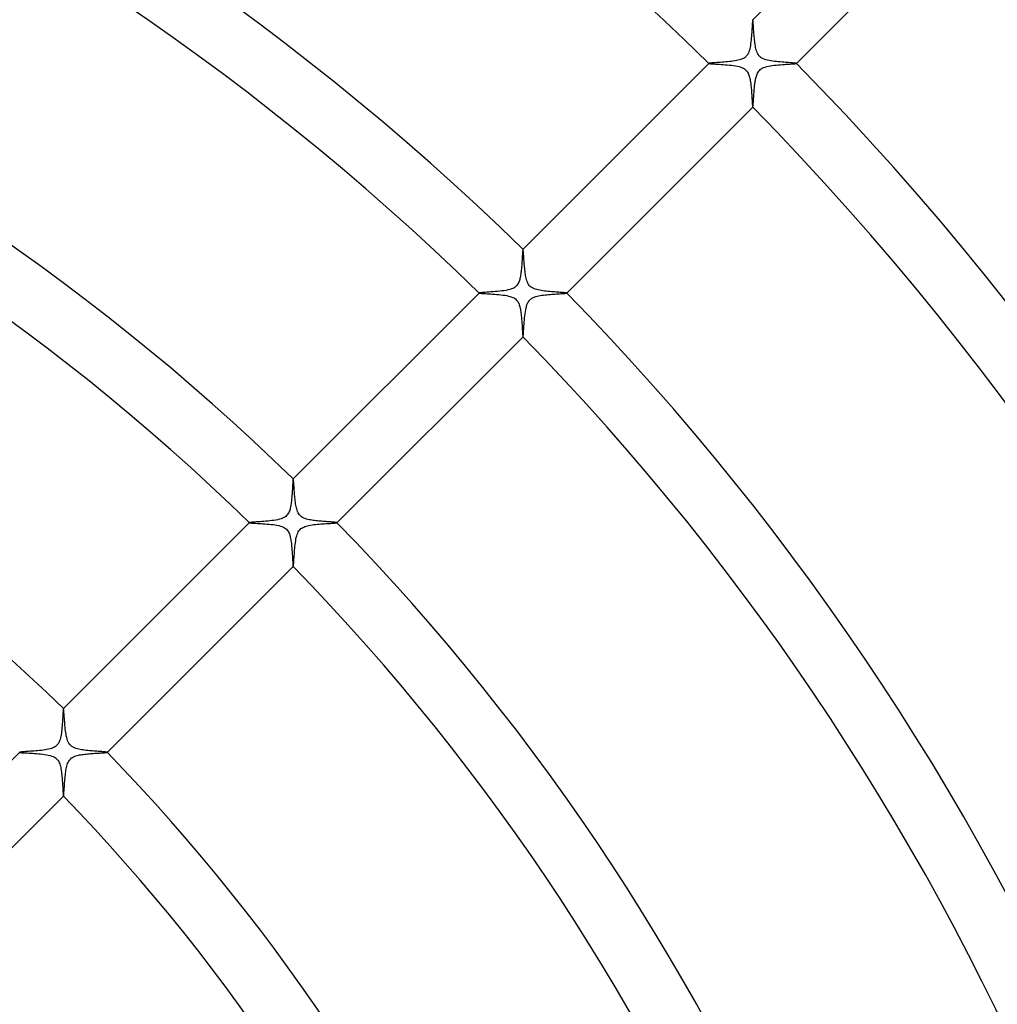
# Model space of a CAD drawing. Header units: millimetres. Extents: x -385 to 385, y -385 to 385.
# Tile 70 of 103: x 86 to 149, y 73 to 136. Entities that reach past the tile are written whole.
import ezdxf

# ---------------------------------------------------------------- set-up
doc = ezdxf.new("R2010")
doc.units = ezdxf.units.MM
doc.layers.add('HIDDEN', color=7, linetype='Continuous')
doc.layers.add('THICK', color=7, linetype='Continuous')

msp = doc.modelspace()

# ---------------------------------------------------------------- linework, layer by layer
at = {"layer": 'HIDDEN'}
for p, q in [((133.635, 136.463), (133.634, 136.462)), ((133.636, 136.463), (133.635, 136.463)), ((133.635, 136.463), (133.635, 136.463)), ((133.637, 136.463), (133.636, 136.463)), ((133.636, 136.463), (133.636, 136.463)), ((133.638, 136.462), (133.637, 136.463)), ((133.642, 136.454), (133.638, 136.462)), ((133.646, 136.436), (133.642, 136.454)), ((133.65, 136.408), (133.646, 136.436)), ((133.655, 136.372), (133.65, 136.408)), ((133.659, 136.328), (133.655, 136.372)), ((133.664, 136.276), (133.659, 136.328)), ((133.669, 136.217), (133.664, 136.276)), ((133.674, 136.151), (133.669, 136.217)), ((133.679, 136.08), (133.674, 136.151)), ((133.685, 136.002), (133.679, 136.08)), ((133.69, 135.92), (133.685, 136.002)), ((133.696, 135.834), (133.69, 135.92)), ((133.703, 135.744), (133.696, 135.834)), ((133.709, 135.651), (133.703, 135.744)), ((133.716, 135.556), (133.709, 135.651)), ((133.724, 135.458), (133.716, 135.556)), ((133.733, 135.359), (133.724, 135.458)), ((133.742, 135.259), (133.733, 135.359)), ((133.752, 135.158), (133.742, 135.259)), ((133.764, 135.057), (133.752, 135.158)), ((133.776, 134.958), (133.764, 135.057)), ((133.79, 134.861), (133.776, 134.958)), ((133.805, 134.767), (133.79, 134.861)), ((133.822, 134.676), (133.805, 134.767)), ((133.841, 134.588), (133.822, 134.676)), ((133.863, 134.504), (133.841, 134.588)), ((133.889, 134.421), (133.863, 134.504)), ((133.92, 134.339), (133.889, 134.421)), ((133.958, 134.26), (133.92, 134.339)), ((134.003, 134.184), (133.958, 134.26)), ((134.056, 134.115), (134.003, 134.184)), ((134.119, 134.053), (134.056, 134.115)), ((134.19, 133.999), (134.119, 134.053)), ((134.275, 133.95), (134.19, 133.999)), ((134.374, 133.906), (134.275, 133.95)), ((134.481, 133.87), (134.374, 133.906)), ((134.591, 133.841), (134.481, 133.87)), ((134.699, 133.818), (134.591, 133.841)), ((134.809, 133.798), (134.699, 133.818)), ((134.924, 133.781), (134.809, 133.798)), ((135.043, 133.765), (134.924, 133.781)), ((135.165, 133.752), (135.043, 133.765)), ((135.289, 133.739), (135.165, 133.752)), ((135.41, 133.729), (135.289, 133.739)), ((135.528, 133.719), (135.41, 133.729)), ((135.643, 133.71), (135.528, 133.719)), ((130.809, 133.637), (130.808, 133.637)), ((130.808, 133.637), (130.808, 133.636)), ((130.808, 133.636), (130.808, 133.636)), ((130.808, 133.636), (130.808, 133.635)), ((130.808, 133.635), (130.808, 133.634)), ((130.808, 133.634), (130.809, 133.634)), ((130.809, 133.634), (130.823, 133.628)), ((130.823, 133.628), (130.855, 133.623)), ((130.855, 133.623), (130.903, 133.618)), ((130.903, 133.618), (130.966, 133.612)), ((130.966, 133.612), (131.043, 133.606)), ((131.043, 133.606), (131.132, 133.6)), ((131.132, 133.6), (131.232, 133.594)), ((131.232, 133.594), (131.342, 133.588)), ((131.342, 133.588), (131.46, 133.581)), ((131.46, 133.581), (131.585, 133.573)), ((131.585, 133.573), (131.716, 133.564)), ((131.716, 133.564), (131.852, 133.554)), ((131.852, 133.554), (131.991, 133.543)), ((131.991, 133.543), (132.129, 133.53)), ((132.129, 133.53), (132.264, 133.515)), ((132.264, 133.515), (132.395, 133.498)), ((132.395, 133.498), (132.522, 133.479)), ((132.522, 133.479), (132.643, 133.456)), ((132.643, 133.456), (132.759, 133.429)), ((132.759, 133.429), (132.868, 133.396)), ((132.868, 133.396), (132.963, 133.359)), ((132.963, 133.359), (133.044, 133.319)), ((133.044, 133.319), (133.112, 133.276)), ((133.112, 133.276), (133.17, 133.231)), ((133.17, 133.231), (133.221, 133.181)), ((133.221, 133.181), (133.266, 133.126)), ((133.266, 133.126), (133.306, 133.067)), ((135.754, 133.702), (135.643, 133.71)), ((135.859, 133.695), (135.754, 133.702)), ((135.958, 133.688), (135.859, 133.695)), ((136.052, 133.681), (135.958, 133.688)), ((136.137, 133.675), (136.052, 133.681)), ((136.215, 133.669), (136.137, 133.675)), ((136.284, 133.663), (136.215, 133.669)), ((136.343, 133.658), (136.284, 133.663)), ((136.391, 133.653), (136.343, 133.658)), ((136.427, 133.647), (136.391, 133.653)), ((136.451, 133.642), (136.427, 133.647)), ((136.462, 133.638), (136.451, 133.642)), ((136.463, 133.637), (136.462, 133.638)), ((136.462, 133.634), (136.463, 133.635)), ((136.463, 133.636), (136.463, 133.637)), ((136.463, 133.635), (136.463, 133.636)), ((136.463, 133.636), (136.463, 133.636)), ((136.463, 133.635), (136.463, 133.635)), ((133.306, 133.067), (133.34, 133.005)), ((133.34, 133.005), (133.369, 132.94)), ((133.369, 132.94), (133.394, 132.873)), ((133.394, 132.873), (133.415, 132.806)), ((133.415, 132.806), (133.434, 132.738)), ((133.434, 132.738), (133.451, 132.666)), ((133.451, 132.666), (133.466, 132.592)), ((133.466, 132.592), (133.48, 132.516)), ((133.48, 132.516), (133.492, 132.438)), ((133.492, 132.438), (133.503, 132.357)), ((133.503, 132.357), (133.514, 132.276)), ((133.514, 132.276), (133.523, 132.193)), ((133.523, 132.193), (133.532, 132.11)), ((133.532, 132.11), (133.54, 132.026)), ((133.54, 132.026), (133.547, 131.941)), ((133.547, 131.941), (133.554, 131.857)), ((133.554, 131.857), (133.56, 131.774)), ((133.56, 131.774), (133.566, 131.691)), ((133.566, 131.691), (133.571, 131.609)), ((133.571, 131.609), (133.576, 131.529)), ((133.576, 131.529), (133.581, 131.451)), ((133.581, 131.451), (133.586, 131.375)), ((133.586, 131.375), (133.59, 131.303)), ((133.59, 131.303), (133.594, 131.234)), ((133.594, 131.234), (133.598, 131.169)), ((133.598, 131.169), (133.602, 131.108)), ((133.602, 131.108), (133.606, 131.052)), ((133.606, 131.052), (133.609, 131)), ((133.609, 131), (133.613, 130.954)), ((133.613, 130.954), (133.616, 130.914)), ((133.616, 130.914), (133.62, 130.88)), ((133.62, 130.88), (133.623, 130.852)), ((133.623, 130.852), (133.627, 130.831)), ((133.627, 130.831), (133.63, 130.816)), ((133.63, 130.816), (133.634, 130.809)), ((133.634, 130.809), (133.634, 130.808)), ((133.634, 130.808), (133.635, 130.808)), ((133.635, 130.808), (133.636, 130.808)), ((133.636, 130.808), (133.636, 130.808)), ((133.636, 130.808), (133.637, 130.808)), ((133.637, 130.808), (133.637, 130.809)), ((118.785, 121.613), (118.784, 121.613)), ((118.784, 121.613), (118.784, 121.612)), ((118.786, 121.613), (118.785, 121.613)), ((118.787, 121.613), (118.786, 121.613)), ((118.786, 121.613), (118.786, 121.613)), ((118.787, 121.612), (118.787, 121.613)), ((118.791, 121.604), (118.787, 121.612)), ((118.796, 121.587), (118.791, 121.604)), ((118.8, 121.562), (118.796, 121.587)), ((118.804, 121.528), (118.8, 121.562)), ((118.808, 121.487), (118.804, 121.528)), ((118.813, 121.439), (118.808, 121.487)), ((118.818, 121.384), (118.813, 121.439)), ((118.822, 121.323), (118.818, 121.384)), ((118.827, 121.257), (118.822, 121.323)), ((118.832, 121.185), (118.827, 121.257)), ((118.838, 121.108), (118.832, 121.185)), ((118.843, 121.028), (118.838, 121.108)), ((118.849, 120.943), (118.843, 121.028)), ((118.856, 120.855), (118.849, 120.943)), ((118.862, 120.764), (118.856, 120.855)), ((118.87, 120.671), (118.862, 120.764)), ((118.878, 120.575), (118.87, 120.671)), ((118.886, 120.477), (118.878, 120.575)), ((118.896, 120.378), (118.886, 120.477)), ((118.906, 120.281), (118.896, 120.378)), ((118.917, 120.185), (118.906, 120.281)), ((118.929, 120.091), (118.917, 120.185)), ((118.942, 120), (118.929, 120.091)), ((118.957, 119.911), (118.942, 120)), ((118.973, 119.826), (118.957, 119.911)), ((118.991, 119.744), (118.973, 119.826)), ((119.012, 119.661), (118.991, 119.744)), ((119.037, 119.579), (119.012, 119.661)), ((119.067, 119.499), (119.037, 119.579)), ((119.102, 119.422), (119.067, 119.499)), ((119.145, 119.348), (119.102, 119.422)), ((119.195, 119.28), (119.145, 119.348)), ((119.253, 119.219), (119.195, 119.28)), ((119.317, 119.166), (119.253, 119.219)), ((119.391, 119.119), (119.317, 119.166)), ((119.477, 119.076), (119.391, 119.119)), ((119.573, 119.039), (119.477, 119.076)), ((115.959, 118.787), (115.958, 118.787)), ((115.958, 118.787), (115.958, 118.786)), ((115.958, 118.786), (115.958, 118.785)), ((115.958, 118.785), (115.958, 118.785)), ((115.958, 118.785), (115.958, 118.784)), ((115.958, 118.784), (115.959, 118.784)), ((115.959, 118.784), (115.972, 118.778)), ((115.972, 118.778), (116.002, 118.773)), ((116.002, 118.773), (116.047, 118.768)), ((116.047, 118.768), (116.107, 118.763)), ((116.107, 118.763), (116.179, 118.757)), ((116.179, 118.757), (116.264, 118.752)), ((116.264, 118.752), (116.359, 118.746)), ((116.359, 118.746), (116.464, 118.74)), ((116.464, 118.74), (116.577, 118.733)), ((116.577, 118.733), (116.698, 118.725)), ((116.698, 118.725), (116.824, 118.717)), ((116.824, 118.717), (116.956, 118.708)), ((116.956, 118.708), (117.09, 118.697)), ((117.09, 118.697), (117.225, 118.686)), ((117.225, 118.686), (117.357, 118.672)), ((117.357, 118.672), (117.487, 118.657)), ((117.487, 118.657), (117.613, 118.639)), ((117.613, 118.639), (117.734, 118.619)), ((117.734, 118.619), (117.85, 118.594)), ((117.85, 118.594), (117.961, 118.565)), ((117.961, 118.565), (118.064, 118.53)), ((118.064, 118.53), (118.154, 118.491)), ((118.154, 118.491), (118.229, 118.45)), ((118.229, 118.45), (118.293, 118.405)), ((119.672, 119.009), (119.573, 119.039)), ((119.772, 118.984), (119.672, 119.009)), ((119.871, 118.964), (119.772, 118.984)), ((119.972, 118.947), (119.871, 118.964)), ((120.076, 118.931), (119.972, 118.947)), ((120.184, 118.917), (120.076, 118.931)), ((120.294, 118.905), (120.184, 118.917)), ((120.406, 118.893), (120.294, 118.905)), ((120.516, 118.883), (120.406, 118.893)), ((120.625, 118.874), (120.516, 118.883)), ((120.73, 118.865), (120.625, 118.874)), ((120.832, 118.857), (120.73, 118.865)), ((120.93, 118.85), (120.832, 118.857)), ((121.024, 118.844), (120.93, 118.85)), ((121.113, 118.837), (121.024, 118.844)), ((121.197, 118.832), (121.113, 118.837)), ((121.275, 118.826), (121.197, 118.832)), ((121.346, 118.821), (121.275, 118.826)), ((121.41, 118.815), (121.346, 118.821)), ((121.467, 118.81), (121.41, 118.815)), ((121.515, 118.806), (121.467, 118.81)), ((121.554, 118.801), (121.515, 118.806)), ((121.583, 118.796), (121.554, 118.801)), ((121.603, 118.792), (121.583, 118.796)), ((121.612, 118.787), (121.603, 118.792)), ((121.613, 118.787), (121.612, 118.787)), ((121.612, 118.784), (121.613, 118.784)), ((121.613, 118.786), (121.613, 118.787)), ((121.613, 118.785), (121.613, 118.786)), ((121.613, 118.786), (121.613, 118.786)), ((121.613, 118.784), (121.613, 118.785)), ((118.293, 118.405), (118.349, 118.356)), ((118.349, 118.356), (118.399, 118.3)), ((118.399, 118.3), (118.444, 118.239)), ((118.444, 118.239), (118.482, 118.173)), ((118.482, 118.173), (118.514, 118.105)), ((118.514, 118.105), (118.542, 118.033)), ((118.542, 118.033), (118.565, 117.96)), ((118.565, 117.96), (118.585, 117.887)), ((118.585, 117.887), (118.602, 117.813)), ((118.602, 117.813), (118.618, 117.737)), ((118.618, 117.737), (118.632, 117.659)), ((118.632, 117.659), (118.645, 117.577)), ((118.645, 117.577), (118.656, 117.494)), ((118.656, 117.494), (118.666, 117.408)), ((118.666, 117.408), (118.676, 117.321)), ((118.676, 117.321), (118.685, 117.233)), ((118.685, 117.233), (118.693, 117.145)), ((118.693, 117.145), (118.7, 117.058)), ((118.7, 117.058), (118.707, 116.972)), ((118.707, 116.972), (118.713, 116.888)), ((118.713, 116.888), (118.719, 116.806)), ((118.719, 116.806), (118.724, 116.726)), ((118.724, 116.726), (118.729, 116.648)), ((118.729, 116.648), (118.733, 116.572)), ((118.733, 116.572), (118.737, 116.5)), ((118.737, 116.5), (118.741, 116.431)), ((118.741, 116.431), (118.745, 116.365)), ((118.745, 116.365), (118.749, 116.303)), ((118.749, 116.303), (118.753, 116.245)), ((118.753, 116.245), (118.756, 116.191)), ((118.756, 116.191), (118.76, 116.142)), ((118.76, 116.142), (118.763, 116.098)), ((118.763, 116.098), (118.767, 116.059)), ((118.767, 116.059), (118.77, 116.026)), ((118.77, 116.026), (118.774, 116)), ((118.774, 116), (118.777, 115.979)), ((118.777, 115.979), (118.78, 115.966)), ((118.78, 115.966), (118.784, 115.959)), ((118.784, 115.959), (118.784, 115.958)), ((118.784, 115.958), (118.785, 115.958)), ((118.785, 115.958), (118.785, 115.958)), ((118.785, 115.958), (118.786, 115.958)), ((118.786, 115.958), (118.787, 115.958)), ((118.787, 115.958), (118.787, 115.959)), ((103.934, 106.762), (103.933, 106.762)), ((103.935, 106.763), (103.934, 106.762)), ((103.936, 106.763), (103.935, 106.763)), ((103.935, 106.763), (103.935, 106.763)), ((103.936, 106.762), (103.936, 106.763)), ((103.937, 106.762), (103.936, 106.762)), ((103.941, 106.754), (103.937, 106.762)), ((103.945, 106.738), (103.941, 106.754)), ((103.949, 106.713), (103.945, 106.738)), ((103.953, 106.681), (103.949, 106.713)), ((103.958, 106.641), (103.953, 106.681)), ((103.962, 106.594), (103.958, 106.641)), ((103.967, 106.541), (103.962, 106.594)), ((103.971, 106.481), (103.967, 106.541)), ((103.976, 106.416), (103.971, 106.481)), ((103.982, 106.346), (103.976, 106.416)), ((103.987, 106.271), (103.982, 106.346)), ((103.992, 106.191), (103.987, 106.271)), ((103.998, 106.108), (103.992, 106.191)), ((104.005, 106.021), (103.998, 106.108)), ((104.011, 105.931), (104.005, 106.021)), ((104.019, 105.838), (104.011, 105.931)), ((104.027, 105.743), (104.019, 105.838)), ((104.035, 105.646), (104.027, 105.743)), ((104.044, 105.547), (104.035, 105.646)), ((104.054, 105.449), (104.044, 105.547)), ((104.065, 105.352), (104.054, 105.449)), ((104.077, 105.257), (104.065, 105.352)), ((104.091, 105.165), (104.077, 105.257)), ((104.105, 105.075), (104.091, 105.165)), ((104.121, 104.989), (104.105, 105.075)), ((104.139, 104.906), (104.121, 104.989)), ((104.16, 104.822), (104.139, 104.906)), ((104.185, 104.739), (104.16, 104.822)), ((104.214, 104.658), (104.185, 104.739)), ((104.25, 104.579), (104.214, 104.658)), ((104.292, 104.504), (104.25, 104.579)), ((104.343, 104.433), (104.292, 104.504)), ((104.403, 104.37), (104.343, 104.433)), ((101.108, 103.936), (101.107, 103.936)), ((101.107, 103.936), (101.107, 103.935)), ((101.107, 103.935), (101.107, 103.934)), ((101.108, 103.937), (101.108, 103.936)), ((101.107, 103.934), (101.108, 103.934)), ((101.108, 103.934), (101.108, 103.933)), ((101.108, 103.933), (101.122, 103.928)), ((101.122, 103.928), (101.152, 103.923)), ((101.152, 103.923), (101.198, 103.917)), ((101.198, 103.917), (101.259, 103.912)), ((101.259, 103.912), (101.333, 103.907)), ((101.333, 103.907), (101.418, 103.901)), ((101.418, 103.901), (101.514, 103.895)), ((101.514, 103.895), (101.619, 103.889)), ((101.619, 103.889), (101.733, 103.883)), ((101.733, 103.883), (101.853, 103.875)), ((101.853, 103.875), (101.979, 103.867)), ((101.979, 103.867), (102.11, 103.858)), ((102.11, 103.858), (102.244, 103.847)), ((102.244, 103.847), (102.377, 103.836)), ((102.377, 103.836), (102.509, 103.823)), ((102.509, 103.823), (102.637, 103.808)), ((102.637, 103.808), (102.761, 103.79)), ((104.471, 104.314), (104.403, 104.37)), ((104.545, 104.268), (104.471, 104.314)), ((104.623, 104.229), (104.545, 104.268)), ((104.704, 104.197), (104.623, 104.229)), ((104.788, 104.17), (104.704, 104.197)), ((104.873, 104.147), (104.788, 104.17)), ((104.958, 104.127), (104.873, 104.147)), ((105.043, 104.111), (104.958, 104.127)), ((105.13, 104.096), (105.043, 104.111)), ((105.221, 104.083), (105.13, 104.096)), ((105.313, 104.07), (105.221, 104.083)), ((105.408, 104.059), (105.313, 104.07)), ((105.504, 104.049), (105.408, 104.059)), ((105.6, 104.039), (105.504, 104.049)), ((105.695, 104.031), (105.6, 104.039)), ((105.789, 104.023), (105.695, 104.031)), ((105.88, 104.015), (105.789, 104.023)), ((105.969, 104.009), (105.88, 104.015)), ((106.055, 104.002), (105.969, 104.009)), ((106.138, 103.996), (106.055, 104.002)), ((106.217, 103.991), (106.138, 103.996)), ((106.293, 103.985), (106.217, 103.991)), ((106.364, 103.98), (106.293, 103.985)), ((106.431, 103.975), (106.364, 103.98)), ((106.493, 103.971), (106.431, 103.975)), ((106.55, 103.966), (106.493, 103.971)), ((106.601, 103.961), (106.55, 103.966)), ((106.646, 103.957), (106.601, 103.961)), ((106.684, 103.953), (106.646, 103.957)), ((106.715, 103.949), (106.684, 103.953)), ((106.738, 103.945), (106.715, 103.949)), ((106.754, 103.941), (106.738, 103.945)), ((106.762, 103.937), (106.754, 103.941)), ((106.762, 103.936), (106.762, 103.937)), ((106.763, 103.936), (106.762, 103.936)), ((106.762, 103.934), (106.763, 103.935)), ((106.762, 103.933), (106.762, 103.934)), ((106.763, 103.935), (106.763, 103.936)), ((106.763, 103.935), (106.763, 103.935)), ((102.761, 103.79), (102.88, 103.77)), ((102.88, 103.77), (102.995, 103.746)), ((102.995, 103.746), (103.105, 103.718)), ((103.105, 103.718), (103.207, 103.684)), ((103.207, 103.684), (103.297, 103.646)), ((103.297, 103.646), (103.374, 103.604)), ((103.374, 103.604), (103.438, 103.56)), ((103.438, 103.56), (103.494, 103.512)), ((103.494, 103.512), (103.544, 103.458)), ((103.544, 103.458), (103.588, 103.399)), ((103.588, 103.399), (103.625, 103.337)), ((103.625, 103.337), (103.657, 103.272)), ((103.657, 103.272), (103.685, 103.205)), ((103.685, 103.205), (103.708, 103.136)), ((103.708, 103.136), (103.729, 103.064)), ((103.729, 103.064), (103.747, 102.989)), ((103.747, 102.989), (103.764, 102.913)), ((103.764, 102.913), (103.778, 102.834)), ((103.778, 102.834), (103.791, 102.753)), ((103.791, 102.753), (103.803, 102.67)), ((103.803, 102.67), (103.814, 102.584)), ((103.814, 102.584), (103.824, 102.497)), ((103.824, 102.497), (103.833, 102.408)), ((103.833, 102.408), (103.841, 102.318)), ((103.841, 102.318), (103.849, 102.228)), ((103.849, 102.228), (103.856, 102.137)), ((103.856, 102.137), (103.862, 102.047)), ((103.862, 102.047), (103.868, 101.958)), ((103.868, 101.958), (103.874, 101.873)), ((103.874, 101.873), (103.879, 101.791)), ((103.879, 101.791), (103.884, 101.713)), ((103.884, 101.713), (103.888, 101.639)), ((103.888, 101.639), (103.892, 101.569)), ((103.892, 101.569), (103.896, 101.503)), ((103.896, 101.503), (103.9, 101.442)), ((103.9, 101.442), (103.903, 101.385)), ((103.903, 101.385), (103.907, 101.333)), ((103.907, 101.333), (103.91, 101.285)), ((103.91, 101.285), (103.913, 101.243)), ((103.913, 101.243), (103.917, 101.205)), ((103.917, 101.205), (103.92, 101.174)), ((103.92, 101.174), (103.923, 101.148)), ((103.923, 101.148), (103.927, 101.128)), ((103.927, 101.128), (103.93, 101.115)), ((103.93, 101.115), (103.933, 101.108)), ((103.933, 101.108), (103.934, 101.108)), ((103.934, 101.108), (103.934, 101.107)), ((103.934, 101.107), (103.935, 101.107)), ((103.935, 101.107), (103.936, 101.107)), ((103.936, 101.107), (103.936, 101.108)), ((103.936, 101.108), (103.937, 101.108)), ((89.084, 91.912), (89.083, 91.912)), ((89.083, 91.912), (89.083, 91.911)), ((89.085, 91.912), (89.084, 91.912)), ((89.084, 91.912), (89.084, 91.912)), ((89.086, 91.912), (89.085, 91.912)), ((89.086, 91.911), (89.086, 91.912)), ((89.091, 91.899), (89.086, 91.911)), ((89.097, 91.874), (89.091, 91.899)), ((89.102, 91.836), (89.097, 91.874)), ((89.108, 91.785), (89.102, 91.836)), ((89.113, 91.723), (89.108, 91.785)), ((89.119, 91.651), (89.113, 91.723)), ((89.126, 91.57), (89.119, 91.651)), ((89.132, 91.481), (89.126, 91.57)), ((89.139, 91.385), (89.132, 91.481)), ((89.147, 91.282), (89.139, 91.385)), ((89.154, 91.175), (89.147, 91.282)), ((89.163, 91.064), (89.154, 91.175)), ((89.172, 90.95), (89.163, 91.064)), ((89.182, 90.834), (89.172, 90.95)), ((89.193, 90.717), (89.182, 90.834)), ((89.205, 90.599), (89.193, 90.717)), ((89.219, 90.481), (89.205, 90.599)), ((89.234, 90.366), (89.219, 90.481)), ((89.251, 90.254), (89.234, 90.366)), ((89.27, 90.146), (89.251, 90.254)), ((89.293, 90.044), (89.27, 90.146)), ((89.318, 89.947), (89.293, 90.044)), ((89.349, 89.851), (89.318, 89.947)), ((89.387, 89.757), (89.349, 89.851)), ((89.434, 89.669), (89.387, 89.757)), ((89.491, 89.588), (89.434, 89.669)), ((89.559, 89.516), (89.491, 89.588)), ((89.634, 89.457), (89.559, 89.516)), ((89.715, 89.408), (89.634, 89.457)), ((89.801, 89.368), (89.715, 89.408)), ((89.891, 89.335), (89.801, 89.368)), ((89.982, 89.308), (89.891, 89.335)), ((90.074, 89.286), (89.982, 89.308)), ((90.164, 89.267), (90.074, 89.286)), ((90.257, 89.25), (90.164, 89.267)), ((90.353, 89.236), (90.257, 89.25)), ((90.452, 89.222), (90.353, 89.236)), ((90.553, 89.21), (90.452, 89.222)), ((90.655, 89.199), (90.553, 89.21)), ((90.758, 89.189), (90.655, 89.199)), ((90.859, 89.18), (90.758, 89.189)), ((90.958, 89.171), (90.859, 89.18)), ((91.054, 89.164), (90.958, 89.171)), ((91.147, 89.156), (91.054, 89.164)), ((91.237, 89.15), (91.147, 89.156)), ((91.323, 89.144), (91.237, 89.15)), ((86.257, 89.086), (86.257, 89.085)), ((86.257, 89.085), (86.257, 89.085)), ((86.257, 89.085), (86.257, 89.084)), ((86.257, 89.084), (86.257, 89.083)), ((86.257, 89.083), (86.257, 89.083)), ((86.257, 89.083), (86.257, 89.082)), ((86.257, 89.082), (86.27, 89.077)), ((86.27, 89.077), (86.299, 89.072)), ((86.299, 89.072), (86.341, 89.067)), ((86.341, 89.067), (86.398, 89.062)), ((86.398, 89.062), (86.468, 89.057)), ((86.468, 89.057), (86.548, 89.052)), ((86.548, 89.052), (86.64, 89.046)), ((86.64, 89.046), (86.74, 89.041)), ((86.74, 89.041), (86.849, 89.034)), ((86.849, 89.034), (86.965, 89.027)), ((86.965, 89.027), (87.087, 89.02)), ((87.087, 89.02), (87.214, 89.011)), ((87.214, 89.011), (87.346, 89.002)), ((87.346, 89.002), (87.479, 88.991)), ((87.479, 88.991), (87.611, 88.978)), ((87.611, 88.978), (87.741, 88.964)), ((87.741, 88.964), (87.867, 88.947)), ((87.867, 88.947), (87.988, 88.928)), ((87.988, 88.928), (88.106, 88.906)), ((88.106, 88.906), (88.219, 88.879)), ((88.219, 88.879), (88.325, 88.846)), ((88.325, 88.846), (88.422, 88.808)), ((88.422, 88.808), (88.504, 88.767)), ((88.504, 88.767), (88.573, 88.723)), ((88.573, 88.723), (88.633, 88.674)), ((88.633, 88.674), (88.688, 88.617)), ((88.688, 88.617), (88.736, 88.554)), ((88.736, 88.554), (88.778, 88.485)), ((91.406, 89.138), (91.323, 89.144)), ((91.483, 89.132), (91.406, 89.138)), ((91.556, 89.127), (91.483, 89.132)), ((91.623, 89.122), (91.556, 89.127)), ((91.684, 89.117), (91.623, 89.122)), ((91.739, 89.112), (91.684, 89.117)), ((91.787, 89.107), (91.739, 89.112)), ((91.828, 89.103), (91.787, 89.107)), ((91.861, 89.099), (91.828, 89.103)), ((91.886, 89.094), (91.861, 89.099)), ((91.903, 89.09), (91.886, 89.094)), ((91.911, 89.086), (91.903, 89.09)), ((91.912, 89.086), (91.911, 89.086)), ((91.911, 89.083), (91.912, 89.083)), ((91.912, 89.085), (91.912, 89.086)), ((91.912, 89.084), (91.912, 89.085)), ((91.912, 89.083), (91.912, 89.084)), ((91.912, 89.084), (91.912, 89.084)), ((88.778, 88.485), (88.813, 88.412)), ((88.813, 88.412), (88.842, 88.337)), ((88.842, 88.337), (88.867, 88.261)), ((88.867, 88.261), (88.889, 88.18)), ((88.889, 88.18), (88.908, 88.096)), ((88.908, 88.096), (88.925, 88.008)), ((88.925, 88.008), (88.94, 87.918)), ((88.94, 87.918), (88.953, 87.826)), ((88.953, 87.826), (88.965, 87.73)), ((88.965, 87.73), (88.976, 87.632)), ((88.976, 87.632), (88.986, 87.532)), ((88.986, 87.532), (88.995, 87.432)), ((88.995, 87.432), (89.003, 87.331)), ((89.003, 87.331), (89.01, 87.23)), ((89.01, 87.23), (89.017, 87.129)), ((89.017, 87.129), (89.023, 87.031)), ((89.023, 87.031), (89.029, 86.936)), ((89.029, 86.936), (89.034, 86.846)), ((89.034, 86.846), (89.039, 86.762)), ((89.039, 86.762), (89.044, 86.683)), ((89.044, 86.683), (89.048, 86.61)), ((89.048, 86.61), (89.052, 86.544)), ((89.052, 86.544), (89.056, 86.483)), ((89.056, 86.483), (89.06, 86.429)), ((89.06, 86.429), (89.064, 86.382)), ((89.064, 86.382), (89.067, 86.341)), ((89.067, 86.341), (89.071, 86.308)), ((89.071, 86.308), (89.075, 86.283)), ((89.075, 86.283), (89.078, 86.266)), ((89.078, 86.266), (89.082, 86.257)), ((89.082, 86.257), (89.083, 86.257)), ((89.083, 86.257), (89.083, 86.257)), ((89.083, 86.257), (89.084, 86.257)), ((89.084, 86.257), (89.085, 86.257)), ((89.085, 86.257), (89.085, 86.257)), ((89.085, 86.257), (89.086, 86.257))]:
    msp.add_line(p, q, dxfattribs=at)
at = {"layer": 'THICK'}
for p, q in [((133.634, 136.462), (144.245, 147.073)), ((147.073, 144.245), (136.462, 133.634)), ((133.61, 136.282), (133.605, 136.213)), ((133.615, 136.342), (133.61, 136.282)), ((133.62, 136.39), (133.615, 136.342)), ((133.624, 136.427), (133.62, 136.39)), ((133.629, 136.451), (133.624, 136.427)), ((133.634, 136.462), (133.629, 136.451)), ((133.569, 135.637), (133.56, 135.521)), ((133.576, 135.748), (133.569, 135.637)), ((133.582, 135.854), (133.576, 135.748)), ((133.589, 135.954), (133.582, 135.854)), ((133.594, 136.048), (133.589, 135.954)), ((133.6, 136.135), (133.594, 136.048)), ((133.605, 136.213), (133.6, 136.135)), ((133.517, 135.038), (133.502, 134.92)), ((133.53, 135.159), (133.517, 135.038)), ((133.541, 135.281), (133.53, 135.159)), ((133.551, 135.402), (133.541, 135.281)), ((133.56, 135.521), (133.551, 135.402)), ((133.39, 134.403), (133.36, 134.327)), ((133.418, 134.492), (133.39, 134.403)), ((133.444, 134.59), (133.418, 134.492)), ((133.466, 134.695), (133.444, 134.59)), ((133.485, 134.805), (133.466, 134.695)), ((133.502, 134.92), (133.485, 134.805)), ((131.775, 133.72), (131.661, 133.711)), ((131.892, 133.729), (131.775, 133.72)), ((132.009, 133.74), (131.892, 133.729)), ((132.126, 133.752), (132.009, 133.74)), ((132.243, 133.765), (132.126, 133.752)), ((132.357, 133.78), (132.243, 133.765)), ((132.469, 133.796), (132.357, 133.78)), ((132.578, 133.815), (132.469, 133.796)), ((132.682, 133.837), (132.578, 133.815)), ((132.781, 133.863), (132.682, 133.837)), ((132.873, 133.891), (132.781, 133.863)), ((132.952, 133.922), (132.873, 133.891)), ((133.018, 133.953), (132.952, 133.922)), ((133.072, 133.983), (133.018, 133.953)), ((133.118, 134.014), (133.072, 133.983)), ((133.16, 134.046), (133.118, 134.014)), ((133.199, 134.082), (133.16, 134.046)), ((133.234, 134.12), (133.199, 134.082)), ((133.268, 134.162), (133.234, 134.12)), ((133.298, 134.208), (133.268, 134.162)), ((133.33, 134.262), (133.298, 134.208)), ((133.36, 134.327), (133.33, 134.262)), ((118.784, 121.612), (130.809, 133.637)), ((130.821, 133.642), (130.809, 133.637)), ((130.846, 133.647), (130.821, 133.642)), ((130.884, 133.653), (130.846, 133.647)), ((130.935, 133.658), (130.884, 133.653)), ((130.997, 133.664), (130.935, 133.658)), ((131.069, 133.669), (130.997, 133.664)), ((131.151, 133.675), (131.069, 133.669)), ((131.24, 133.682), (131.151, 133.675)), ((131.338, 133.688), (131.24, 133.682)), ((131.441, 133.696), (131.338, 133.688)), ((131.549, 133.703), (131.441, 133.696)), ((131.661, 133.711), (131.549, 133.703)), ((133.983, 133.072), (134.025, 133.133)), ((134.025, 133.133), (134.072, 133.188)), ((134.072, 133.188), (134.125, 133.238)), ((134.125, 133.238), (134.185, 133.284)), ((134.185, 133.284), (134.255, 133.326)), ((134.255, 133.326), (134.339, 133.366)), ((134.339, 133.366), (134.437, 133.402)), ((134.437, 133.402), (134.545, 133.433)), ((134.545, 133.433), (134.658, 133.459)), ((134.658, 133.459), (134.777, 133.481)), ((134.777, 133.481), (134.899, 133.499)), ((134.899, 133.499), (135.025, 133.515)), ((135.025, 133.515), (135.155, 133.53)), ((135.155, 133.53), (135.287, 133.542)), ((135.287, 133.542), (135.419, 133.553)), ((135.419, 133.553), (135.551, 133.563)), ((135.551, 133.563), (135.68, 133.571)), ((135.68, 133.571), (135.805, 133.579)), ((135.805, 133.579), (135.924, 133.587)), ((135.924, 133.587), (136.035, 133.593)), ((136.035, 133.593), (136.136, 133.6)), ((136.136, 133.6), (136.226, 133.606)), ((136.226, 133.606), (136.303, 133.612)), ((136.303, 133.612), (136.367, 133.617)), ((136.367, 133.617), (136.416, 133.623)), ((136.416, 133.623), (136.448, 133.628)), ((136.448, 133.628), (136.462, 133.634)), ((133.789, 132.421), (133.8, 132.491)), ((133.8, 132.491), (133.812, 132.56)), ((133.812, 132.56), (133.825, 132.626)), ((133.825, 132.626), (133.839, 132.69)), ((133.839, 132.69), (133.854, 132.751)), ((133.854, 132.751), (133.872, 132.812)), ((133.872, 132.812), (133.892, 132.876)), ((133.892, 132.876), (133.917, 132.942)), ((133.917, 132.942), (133.947, 133.008)), ((133.947, 133.008), (133.983, 133.072)), ((133.718, 131.745), (133.724, 131.821)), ((133.724, 131.821), (133.73, 131.897)), ((133.73, 131.897), (133.737, 131.974)), ((133.737, 131.974), (133.744, 132.05)), ((133.744, 132.05), (133.752, 132.126)), ((133.752, 132.126), (133.76, 132.201)), ((133.76, 132.201), (133.769, 132.276)), ((133.769, 132.276), (133.778, 132.349)), ((133.778, 132.349), (133.789, 132.421)), ((133.675, 131.148), (133.679, 131.204)), ((133.679, 131.204), (133.683, 131.263)), ((133.683, 131.263), (133.688, 131.325)), ((133.688, 131.325), (133.692, 131.389)), ((133.692, 131.389), (133.697, 131.456)), ((133.697, 131.456), (133.701, 131.526)), ((133.701, 131.526), (133.707, 131.597)), ((133.707, 131.597), (133.712, 131.67)), ((133.712, 131.67), (133.718, 131.745)), ((133.637, 130.809), (121.612, 118.784)), ((133.637, 130.809), (133.641, 130.815)), ((133.641, 130.815), (133.644, 130.826)), ((133.644, 130.826), (133.647, 130.843)), ((133.647, 130.843), (133.65, 130.865)), ((133.65, 130.865), (133.654, 130.892)), ((133.654, 130.892), (133.657, 130.924)), ((133.657, 130.924), (133.66, 130.961)), ((133.66, 130.961), (133.664, 131.002)), ((133.664, 131.002), (133.668, 131.047)), ((133.668, 131.047), (133.671, 131.096)), ((133.671, 131.096), (133.675, 131.148)), ((118.735, 121.045), (118.731, 120.974)), ((118.739, 121.113), (118.735, 121.045)), ((118.743, 121.178), (118.739, 121.113)), ((118.747, 121.239), (118.743, 121.178)), ((118.751, 121.297), (118.747, 121.239)), ((118.754, 121.351), (118.751, 121.297)), ((118.758, 121.4), (118.754, 121.351)), ((118.761, 121.446), (118.758, 121.4)), ((118.764, 121.486), (118.761, 121.446)), ((118.768, 121.521), (118.764, 121.486)), ((118.771, 121.551), (118.768, 121.521)), ((118.774, 121.575), (118.771, 121.551)), ((118.777, 121.593), (118.774, 121.575)), ((118.781, 121.606), (118.777, 121.593)), ((118.784, 121.612), (118.781, 121.606)), ((118.684, 120.349), (118.676, 120.267)), ((118.692, 120.43), (118.684, 120.349)), ((118.699, 120.511), (118.692, 120.43)), ((118.705, 120.591), (118.699, 120.511)), ((118.711, 120.671), (118.705, 120.591)), ((118.716, 120.749), (118.711, 120.671)), ((118.721, 120.826), (118.716, 120.749)), ((118.726, 120.901), (118.721, 120.826)), ((118.731, 120.974), (118.726, 120.901)), ((118.592, 119.731), (118.575, 119.664)), ((118.608, 119.801), (118.592, 119.731)), ((118.622, 119.874), (118.608, 119.801)), ((118.635, 119.95), (118.622, 119.874)), ((118.647, 120.027), (118.635, 119.95)), ((118.657, 120.106), (118.647, 120.027)), ((118.667, 120.186), (118.657, 120.106)), ((118.676, 120.267), (118.667, 120.186)), ((118.141, 119.09), (118.046, 119.05)), ((118.219, 119.131), (118.141, 119.09)), ((118.283, 119.175), (118.219, 119.131)), ((118.339, 119.223), (118.283, 119.175)), ((118.389, 119.276), (118.339, 119.223)), ((118.434, 119.335), (118.389, 119.276)), ((118.472, 119.398), (118.434, 119.335)), ((118.505, 119.464), (118.472, 119.398)), ((118.533, 119.53), (118.505, 119.464)), ((118.556, 119.597), (118.533, 119.53)), ((118.575, 119.664), (118.556, 119.597)), ((103.933, 106.762), (115.959, 118.787)), ((115.976, 118.793), (115.959, 118.787)), ((116.013, 118.8), (115.976, 118.793)), ((116.07, 118.806), (116.013, 118.8)), ((116.145, 118.813), (116.07, 118.806)), ((116.235, 118.821), (116.145, 118.813)), ((116.339, 118.828), (116.235, 118.821)), ((116.455, 118.836), (116.339, 118.828)), ((116.581, 118.845), (116.455, 118.836)), ((116.714, 118.854), (116.581, 118.845)), ((116.852, 118.865), (116.714, 118.854)), ((116.994, 118.876), (116.852, 118.865)), ((117.137, 118.888), (116.994, 118.876)), ((117.279, 118.903), (117.137, 118.888)), ((117.42, 118.919), (117.279, 118.903)), ((117.556, 118.937), (117.42, 118.919)), ((117.689, 118.959), (117.556, 118.937)), ((117.816, 118.984), (117.689, 118.959)), ((117.935, 119.014), (117.816, 118.984)), ((118.046, 119.05), (117.935, 119.014)), ((119.312, 118.418), (119.357, 118.448)), ((119.357, 118.448), (119.409, 118.478)), ((119.409, 118.478), (119.47, 118.508)), ((119.47, 118.508), (119.541, 118.536)), ((119.541, 118.536), (119.624, 118.564)), ((119.624, 118.564), (119.712, 118.588)), ((119.712, 118.588), (119.805, 118.609)), ((119.805, 118.609), (119.903, 118.627)), ((119.903, 118.627), (120.003, 118.643)), ((120.003, 118.643), (120.106, 118.657)), ((120.106, 118.657), (120.212, 118.67)), ((120.212, 118.67), (120.318, 118.681)), ((120.318, 118.681), (120.426, 118.691)), ((120.426, 118.691), (120.534, 118.701)), ((120.534, 118.701), (120.642, 118.709)), ((120.642, 118.709), (120.748, 118.716)), ((120.748, 118.716), (120.852, 118.723)), ((120.852, 118.723), (120.953, 118.729)), ((120.953, 118.729), (121.05, 118.735)), ((121.05, 118.735), (121.143, 118.741)), ((121.143, 118.741), (121.229, 118.746)), ((121.229, 118.746), (121.309, 118.751)), ((121.309, 118.751), (121.381, 118.756)), ((121.381, 118.756), (121.445, 118.761)), ((121.445, 118.761), (121.5, 118.765)), ((121.5, 118.765), (121.545, 118.77)), ((121.545, 118.77), (121.579, 118.775)), ((121.579, 118.775), (121.602, 118.779)), ((121.602, 118.779), (121.612, 118.784)), ((118.96, 117.694), (118.983, 117.813)), ((118.983, 117.813), (119.011, 117.924)), ((119.011, 117.924), (119.042, 118.023)), ((119.042, 118.023), (119.074, 118.106)), ((119.074, 118.106), (119.106, 118.174)), ((119.106, 118.174), (119.137, 118.228)), ((119.137, 118.228), (119.167, 118.273)), ((119.167, 118.273), (119.199, 118.313)), ((119.199, 118.313), (119.234, 118.351)), ((119.234, 118.351), (119.272, 118.386)), ((119.272, 118.386), (119.312, 118.418)), ((118.88, 117.038), (118.892, 117.172)), ((118.892, 117.172), (118.906, 117.307)), ((118.906, 117.307), (118.921, 117.44)), ((118.921, 117.44), (118.939, 117.569)), ((118.939, 117.569), (118.96, 117.694)), ((118.835, 116.438), (118.843, 116.545)), ((118.843, 116.545), (118.851, 116.66)), ((118.851, 116.66), (118.859, 116.781)), ((118.859, 116.781), (118.869, 116.907)), ((118.869, 116.907), (118.88, 117.038)), ((118.787, 115.959), (106.762, 103.933)), ((118.787, 115.959), (118.792, 115.972)), ((118.792, 115.972), (118.798, 116)), ((118.798, 116), (118.803, 116.042)), ((118.803, 116.042), (118.809, 116.099)), ((118.809, 116.099), (118.815, 116.168)), ((118.815, 116.168), (118.822, 116.248)), ((118.822, 116.248), (118.828, 116.338)), ((118.828, 116.338), (118.835, 116.438)), ((103.896, 106.383), (103.893, 106.327)), ((103.9, 106.437), (103.896, 106.383)), ((103.903, 106.487), (103.9, 106.437)), ((103.906, 106.534), (103.903, 106.487)), ((103.909, 106.577), (103.906, 106.534)), ((103.912, 106.617), (103.909, 106.577)), ((103.915, 106.652), (103.912, 106.617)), ((103.918, 106.682), (103.915, 106.652)), ((103.921, 106.708), (103.918, 106.682)), ((103.924, 106.729), (103.921, 106.708)), ((103.927, 106.745), (103.924, 106.729)), ((103.93, 106.756), (103.927, 106.745)), ((103.933, 106.762), (103.93, 106.756)), ((103.853, 105.712), (103.847, 105.635)), ((103.859, 105.788), (103.853, 105.712)), ((103.864, 105.862), (103.859, 105.788)), ((103.869, 105.934), (103.864, 105.862)), ((103.873, 106.005), (103.869, 105.934)), ((103.878, 106.074), (103.873, 106.005)), ((103.882, 106.141), (103.878, 106.074)), ((103.886, 106.205), (103.882, 106.141)), ((103.889, 106.267), (103.886, 106.205)), ((103.893, 106.327), (103.889, 106.267)), ((103.784, 105.093), (103.772, 105.021)), ((103.796, 105.168), (103.784, 105.093)), ((103.806, 105.244), (103.796, 105.168)), ((103.816, 105.321), (103.806, 105.244)), ((103.824, 105.4), (103.816, 105.321)), ((103.832, 105.479), (103.824, 105.4)), ((103.84, 105.558), (103.832, 105.479)), ((103.847, 105.635), (103.84, 105.558)), ((103.554, 104.443), (103.507, 104.391)), ((103.595, 104.501), (103.554, 104.443)), ((103.63, 104.562), (103.595, 104.501)), ((103.661, 104.626), (103.63, 104.562)), ((103.686, 104.69), (103.661, 104.626)), ((103.708, 104.754), (103.686, 104.69)), ((103.727, 104.818), (103.708, 104.754)), ((103.743, 104.883), (103.727, 104.818)), ((103.758, 104.951), (103.743, 104.883)), ((103.772, 105.021), (103.758, 104.951)), ((89.083, 91.911), (101.108, 103.937)), ((101.123, 103.942), (101.108, 103.937)), ((101.155, 103.948), (101.123, 103.942)), ((101.204, 103.954), (101.155, 103.948)), ((101.268, 103.961), (101.204, 103.954)), ((101.347, 103.967), (101.268, 103.961)), ((101.438, 103.974), (101.347, 103.967)), ((101.539, 103.982), (101.438, 103.974)), ((101.651, 103.989), (101.539, 103.982)), ((101.771, 103.998), (101.651, 103.989)), ((101.896, 104.007), (101.771, 103.998)), ((102.026, 104.016), (101.896, 104.007)), ((102.158, 104.027), (102.026, 104.016)), ((102.291, 104.039), (102.158, 104.027)), ((102.424, 104.052), (102.291, 104.039)), ((102.556, 104.067), (102.424, 104.052)), ((102.684, 104.084), (102.556, 104.067)), ((102.809, 104.104), (102.684, 104.084)), ((102.93, 104.127), (102.809, 104.104)), ((103.045, 104.154), (102.93, 104.127)), ((103.153, 104.185), (103.045, 104.154)), ((103.25, 104.221), (103.153, 104.185)), ((103.331, 104.26), (103.25, 104.221)), ((103.399, 104.301), (103.331, 104.26)), ((103.456, 104.343), (103.399, 104.301)), ((103.507, 104.391), (103.456, 104.343)), ((105.053, 103.778), (105.16, 103.795)), ((105.16, 103.795), (105.271, 103.81)), ((105.271, 103.81), (105.384, 103.823)), ((105.384, 103.823), (105.5, 103.834)), ((105.5, 103.834), (105.614, 103.845)), ((105.614, 103.845), (105.726, 103.854)), ((105.726, 103.854), (105.835, 103.862)), ((105.835, 103.862), (105.941, 103.869)), ((105.941, 103.869), (106.043, 103.876)), ((106.043, 103.876), (106.142, 103.882)), ((106.142, 103.882), (106.235, 103.887)), ((106.235, 103.887), (106.322, 103.893)), ((106.322, 103.893), (106.404, 103.898)), ((106.404, 103.898), (106.479, 103.902)), ((106.479, 103.902), (106.547, 103.907)), ((106.547, 103.907), (106.606, 103.911)), ((106.606, 103.911), (106.658, 103.916)), ((106.658, 103.916), (106.699, 103.92)), ((106.699, 103.92), (106.731, 103.925)), ((106.731, 103.925), (106.752, 103.929)), ((106.752, 103.929), (106.762, 103.933)), ((104.162, 103.076), (104.192, 103.172)), ((104.192, 103.172), (104.226, 103.26)), ((104.226, 103.26), (104.263, 103.335)), ((104.263, 103.335), (104.302, 103.4)), ((104.302, 103.4), (104.343, 103.456)), ((104.343, 103.456), (104.388, 103.505)), ((104.388, 103.505), (104.437, 103.549)), ((104.437, 103.549), (104.49, 103.588)), ((104.49, 103.588), (104.547, 103.622)), ((104.547, 103.622), (104.611, 103.654)), ((104.611, 103.654), (104.682, 103.683)), ((104.682, 103.683), (104.763, 103.711)), ((104.763, 103.711), (104.853, 103.736)), ((104.853, 103.736), (104.951, 103.758)), ((104.951, 103.758), (105.053, 103.778)), ((104.05, 102.399), (104.063, 102.52)), ((104.063, 102.52), (104.078, 102.638)), ((104.078, 102.638), (104.095, 102.753)), ((104.095, 102.753), (104.114, 102.865)), ((104.114, 102.865), (104.136, 102.973)), ((104.136, 102.973), (104.162, 103.076)), ((104, 101.796), (104.008, 101.913)), ((104.008, 101.913), (104.017, 102.033)), ((104.017, 102.033), (104.027, 102.155)), ((104.027, 102.155), (104.038, 102.277)), ((104.038, 102.277), (104.05, 102.399)), ((103.953, 101.191), (103.959, 101.247)), ((103.959, 101.247), (103.965, 101.314)), ((103.965, 101.314), (103.971, 101.393)), ((103.971, 101.393), (103.977, 101.482)), ((103.977, 101.482), (103.984, 101.58)), ((103.984, 101.58), (103.992, 101.685)), ((103.992, 101.685), (104, 101.796)), ((103.937, 101.108), (91.911, 89.083)), ((103.937, 101.108), (103.942, 101.121)), ((103.942, 101.121), (103.947, 101.149)), ((103.947, 101.149), (103.953, 101.191)), ((89.06, 91.746), (89.055, 91.682)), ((89.065, 91.8), (89.06, 91.746)), ((89.069, 91.845), (89.065, 91.8)), ((89.074, 91.878), (89.069, 91.845)), ((89.078, 91.901), (89.074, 91.878)), ((89.083, 91.911), (89.078, 91.901)), ((89.022, 91.14), (89.015, 91.031)), ((89.029, 91.246), (89.022, 91.14)), ((89.035, 91.346), (89.029, 91.246)), ((89.04, 91.44), (89.035, 91.346)), ((89.046, 91.528), (89.04, 91.44)), ((89.051, 91.609), (89.046, 91.528)), ((89.055, 91.682), (89.051, 91.609)), ((88.963, 90.447), (88.948, 90.333)), ((88.976, 90.563), (88.963, 90.447)), ((88.988, 90.681), (88.976, 90.563)), ((88.998, 90.8), (88.988, 90.681)), ((89.007, 90.917), (88.998, 90.8)), ((89.015, 91.031), (89.007, 90.917)), ((88.836, 89.837), (88.806, 89.765)), ((88.864, 89.922), (88.836, 89.837)), ((88.889, 90.016), (88.864, 89.922)), ((88.912, 90.117), (88.889, 90.016)), ((88.931, 90.223), (88.912, 90.117)), ((88.948, 90.333), (88.931, 90.223)), ((86.941, 89.149), (86.831, 89.141)), ((87.055, 89.157), (86.941, 89.149)), ((87.173, 89.166), (87.055, 89.157)), ((87.293, 89.176), (87.173, 89.166)), ((87.414, 89.187), (87.293, 89.176)), ((87.536, 89.199), (87.414, 89.187)), ((87.657, 89.212), (87.536, 89.199)), ((87.776, 89.227), (87.657, 89.212)), ((87.893, 89.243), (87.776, 89.227)), ((88.006, 89.263), (87.893, 89.243)), ((88.114, 89.284), (88.006, 89.263)), ((88.216, 89.31), (88.114, 89.284)), ((88.312, 89.339), (88.216, 89.31)), ((88.394, 89.369), (88.312, 89.339)), ((88.462, 89.401), (88.394, 89.369)), ((88.518, 89.431), (88.462, 89.401)), ((88.564, 89.462), (88.518, 89.431)), ((88.606, 89.494), (88.564, 89.462)), ((88.645, 89.529), (88.606, 89.494)), ((88.681, 89.566), (88.645, 89.529)), ((88.714, 89.607), (88.681, 89.566)), ((88.745, 89.651), (88.714, 89.607)), ((88.776, 89.703), (88.745, 89.651)), ((88.806, 89.765), (88.776, 89.703)), ((74.231, 77.06), (86.257, 89.086)), ((86.27, 89.091), (86.257, 89.086)), ((86.298, 89.097), (86.27, 89.091)), ((86.34, 89.102), (86.298, 89.097)), ((86.396, 89.108), (86.34, 89.102)), ((86.464, 89.114), (86.396, 89.108)), ((86.542, 89.12), (86.464, 89.114)), ((86.63, 89.127), (86.542, 89.12)), ((86.727, 89.134), (86.63, 89.127)), ((86.831, 89.141), (86.727, 89.134)), ((89.424, 88.505), (89.464, 88.568)), ((89.464, 88.568), (89.509, 88.624)), ((89.509, 88.624), (89.557, 88.673)), ((89.557, 88.673), (89.612, 88.718)), ((89.612, 88.718), (89.673, 88.758)), ((89.673, 88.758), (89.741, 88.795)), ((89.741, 88.795), (89.815, 88.827)), ((89.815, 88.827), (89.891, 88.854)), ((89.891, 88.854), (89.969, 88.877)), ((89.969, 88.877), (90.047, 88.897)), ((90.047, 88.897), (90.125, 88.913)), ((90.125, 88.913), (90.205, 88.928)), ((90.205, 88.928), (90.289, 88.942)), ((90.289, 88.942), (90.376, 88.954)), ((90.376, 88.954), (90.465, 88.965)), ((90.465, 88.965), (90.555, 88.975)), ((90.555, 88.975), (90.647, 88.984)), ((90.647, 88.984), (90.74, 88.993)), ((90.74, 88.993), (90.834, 89.001)), ((90.834, 89.001), (90.927, 89.008)), ((90.927, 89.008), (91.018, 89.014)), ((91.018, 89.014), (91.107, 89.02)), ((91.107, 89.02), (91.194, 89.026)), ((91.194, 89.026), (91.277, 89.031)), ((91.277, 89.031), (91.357, 89.036)), ((91.357, 89.036), (91.434, 89.04)), ((91.434, 89.04), (91.506, 89.044)), ((91.506, 89.044), (91.574, 89.048)), ((91.574, 89.048), (91.637, 89.052)), ((91.637, 89.052), (91.695, 89.056)), ((91.695, 89.056), (91.747, 89.06)), ((91.747, 89.06), (91.793, 89.064)), ((91.793, 89.064), (91.832, 89.068)), ((91.832, 89.068), (91.863, 89.071)), ((91.863, 89.071), (91.887, 89.075)), ((91.887, 89.075), (91.903, 89.079)), ((91.903, 89.079), (91.911, 89.083)), ((89.233, 87.826), (89.248, 87.92)), ((89.248, 87.92), (89.264, 88.011)), ((89.264, 88.011), (89.282, 88.101)), ((89.282, 88.101), (89.302, 88.189)), ((89.302, 88.189), (89.327, 88.275)), ((89.327, 88.275), (89.355, 88.357)), ((89.355, 88.357), (89.387, 88.435)), ((89.387, 88.435), (89.424, 88.505)), ((89.17, 87.221), (89.179, 87.323)), ((89.179, 87.323), (89.188, 87.425)), ((89.188, 87.425), (89.198, 87.527)), ((89.198, 87.527), (89.208, 87.629)), ((89.208, 87.629), (89.22, 87.728)), ((89.22, 87.728), (89.233, 87.826)), ((89.124, 86.587), (89.129, 86.663)), ((89.129, 86.663), (89.135, 86.745)), ((89.135, 86.745), (89.141, 86.832)), ((89.141, 86.832), (89.148, 86.924)), ((89.148, 86.924), (89.155, 87.02)), ((89.155, 87.02), (89.162, 87.119)), ((89.162, 87.119), (89.17, 87.221)), ((89.086, 86.257), (77.06, 74.231)), ((89.086, 86.257), (89.09, 86.267)), ((89.09, 86.267), (89.094, 86.286)), ((89.094, 86.286), (89.099, 86.315)), ((89.099, 86.315), (89.104, 86.353)), ((89.104, 86.353), (89.108, 86.4)), ((89.108, 86.4), (89.113, 86.455)), ((89.113, 86.455), (89.118, 86.517)), ((89.118, 86.517), (89.124, 86.587))]:
    msp.add_line(p, q, dxfattribs=at)
for radius, start, end in [(187, 45.61283, 89.3872), (170, 45.67408, 89.3259), (166, 45.69035, 89.30968), (149, 45.76907, 89.2309), (145, 45.79033, 89.2097), (206, 0.55628, 44.44371), (191, 0.59994, 44.40005), (187, 0.61278, 44.38721), (128, 45.89529, 89.10473), (170, 0.67408, 44.32591), (166, 0.6903, 44.30969), (149, 0.76908, 44.23091), (145, 0.79034, 44.20971), (128, 0.8953, 44.10474), (124, 0.92418, 44.07581), (107, 1.07103, 43.92896)]:
    msp.add_arc((0, 0), radius, start, end, dxfattribs=at)

doc.saveas('drawing.dxf')
